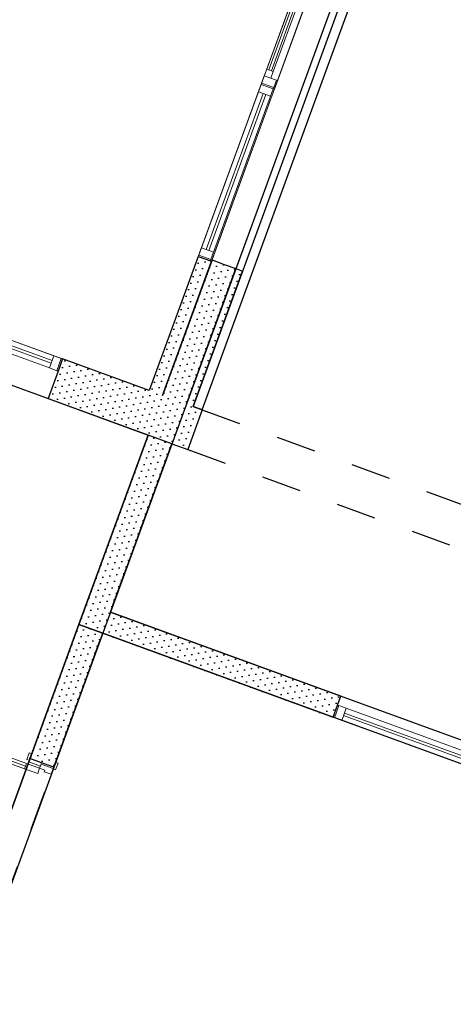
# Model space of a CAD drawing. Header units: millimetres. Extents: x 112481703 to 112588235, y 1264638581 to 1264713486.
# Tile 138 of 256: x 112544578 to 112547654, y 1264674234 to 1264681226. Entities that reach past the tile are written whole.
import ezdxf

# ---------------------------------------------------------------- set-up
doc = ezdxf.new("R2010")
doc.units = ezdxf.units.MM
doc.header["$LTSCALE"] = 0.5
doc.header["$MEASUREMENT"] = 0
doc.linetypes.add('PLINE', pattern=[0])
doc.linetypes.add('Stiplet', pattern=[1128.888893, 564.444447, -564.444447])
for name, color, linetype in [('0(Nye konstruksjoner)', 7, 'Continuous'), ('231- Bærende yttervegger', 7, 'Continuous'), ('231- Bærende yttervegger (Skravur)', 7, 'Continuous'), ('231- Bærende yttervegger (Skravur)(Nye konstruksjoner)', 7, 'Continuous'), ('231- Bærende yttervegger(Nye konstruksjoner)', 7, 'Continuous'), ('232- Ikke-bærende yttervegger (Skravur)(Nye konstruksjoner)', 7, 'Continuous'), ('232- Ikke-bærende yttervegger(Nye konstruksjoner)', 7, 'Continuous'), ('242- Ikke-bærende innervegger', 7, 'Continuous'), ('242- Ikke-bærende innervegger (Skravur)(Nye konstruksjoner)', 7, 'Continuous'), ('242- Ikke-bærende innervegger(Nye konstruksjoner)', 7, 'Continuous'), ('244- Vinduer_ dører_ foldevegger(Nye konstruksjoner)', 7, 'Continuous'), ('253- Oppforet gulv_ påstøp(Nye konstruksjoner)', 7, 'Continuous'), ('862- M___Nettoareal(Nye konstruksjoner)', 7, 'Continuous'), ('862- M___Nettoareal(Polylinje)(Nye konstruksjoner)', 7, 'Continuous')]:
    doc.layers.add(name, color=color, linetype=linetype)
doc.layers.add('234- Vinduer_ dører_ porter(Nye konstruksjoner)', color=7, linetype='Continuous', lineweight=0)
pattern_1 = [(249.956, (112557650, 1264717795), (-81.357, 29.68231), [0, -50]), (249.956, (112557682.11, 1264717756.67), (-81.357, 29.68231), [0, -50])]

# ---------------------------------------------------------------- blocks, each defined once
blk = doc.blocks.new('Pauserom_2360_62', base_point=(112548873.8, 1264680168.3))
at = {"layer": '862- M___Nettoareal(Polylinje)(Nye konstruksjoner)', "linetype": 'PLINE', "flags": 128}
blk.add_lwpolyline([(112548291, 1264685431.9), (112547579.6, 1264683481.8), (112545221.8, 1264677019.3), (112550247.7, 1264675185.7), (112551523.4, 1264678682.2), (112550847, 1264678929), (112551989.1, 1264682059.2), (112551473.3, 1264682247.3), (112550995.4, 1264683274.4), (112551372.4, 1264684307.7)], close=True, dxfattribs=at)
blk = doc.blocks.new('Korridor_ Kommunikasjon_2201_63', base_point=(112559704.1, 1264676700.3))
at = {"layer": '862- M___Nettoareal(Polylinje)(Nye konstruksjoner)', "linetype": 'PLINE', "flags": 128}
blk.add_lwpolyline([(112557148.6, 1264687798.4), (112555269.8, 1264688483.9), (112554593.4, 1264688730.7), (112553511, 1264685763.9), (112554187.4, 1264685517.2), (112553494.7, 1264683618.6), (112552802, 1264681720), (112552125.6, 1264681966.8), (112551052.2, 1264679024.5), (112551493.7, 1264678863.4), (112551728.6, 1264678777.7), (112551035.9, 1264676879.1), (112550343.2, 1264674980.5), (112545166.9, 1264676869), (112544028, 1264673747.3), (112543498.5, 1264672295.9), (112543785, 1264672191.3), (112543704.1, 1264671969.6), (112546498.9, 1264670950), (112546875.9, 1264671983.4), (112547903, 1264672461.3), (112548418.7, 1264672273.1), (112548432.4, 1264672310.7), (112549259.1, 1264672009.1), (112548842.3, 1264670866.8), (112550796.4, 1264670153.9), (112551756, 1264672784.3), (112551380.3, 1264672921.4), (112552531.9, 1264676077.8), (112553483, 1264678684.8), (112557992.2, 1264677039.6), (112558180.1, 1264676971), (112557241, 1264674397.1), (112557229, 1264674364.1), (112557085.1, 1264673969.6), (112557573.6, 1264673791.3), (112557094.1, 1264672477), (112559198.4, 1264671709.3), (112559498.2, 1264672531), (112560773, 1264676025.1), (112561658.9, 1264678453.5), (112562778, 1264681520.7), (112560481.1, 1264682358.7), (112559285.9, 1264679082.9), (112559211.2, 1264678878.2), (112554518.8, 1264680590.2), (112554680.9, 1264681034.5)], close=True, dxfattribs=at)
blk = doc.blocks.new('Inngang_ Hall_2101_67', base_point=(112541764.5, 1264675247.3))
at = {"layer": '862- M___Nettoareal(Polylinje)(Nye konstruksjoner)', "linetype": 'PLINE', "flags": 128}
blk.add_lwpolyline([(112536913.1, 1264674698.5), (112543329.4, 1264672357.6), (112543913.8, 1264673959.3), (112544997.9, 1264676930.7), (112545488.7, 1264678276), (112542407.3, 1264679400.2), (112541447.7, 1264676769.8), (112538112.7, 1264677986.5)], close=True, dxfattribs=at)
blk = doc.blocks.new('Vindu[126]', base_point=(112557650, 1264717795))
at = {"layer": '234- Vinduer_ dører_ porter(Nye konstruksjoner)', "linetype": 'PLINE'}
for p, q in [((112545845.1, 1264679544.7), (112546294.1, 1264680775.3)), ((112545867.7, 1264679606.7), (112546271.4, 1264680713.3)), ((112545939, 1264679510.4), (112546388, 1264680741)), ((112546271.4, 1264680713.3), (112546290.6, 1264680765.9)), ((112546357.9, 1264680681.8), (112546271.4, 1264680713.3)), ((112546290.6, 1264680765.9), (112546294.1, 1264680775.3)), ((112546377.1, 1264680734.4), (112546290.6, 1264680765.9)), ((112546294.1, 1264680775.3), (112546380.5, 1264680743.8)), ((112546294.1, 1264680775.3), (112546380.5, 1264680743.8)), ((112546377.1, 1264680734.4), (112546357.9, 1264680681.8)), ((112546380.5, 1264680743.8), (112546377.1, 1264680734.4)), ((112546380.5, 1264680743.8), (112546388, 1264680741)), ((112545901.5, 1264679594.3), (112546305.3, 1264680701)), ((112546324.1, 1264680694.1), (112545920.3, 1264679587.5)), ((112546357.9, 1264680681.8), (112545954.1, 1264679575.1)), ((112545848.5, 1264679554.1), (112545867.7, 1264679606.7)), ((112545867.7, 1264679606.7), (112545954.1, 1264679575.1)), ((112545845.1, 1264679544.7), (112545848.5, 1264679554.1)), ((112545845.1, 1264679544.7), (112545931.5, 1264679513.1)), ((112545845.1, 1264679544.7), (112545931.5, 1264679513.1)), ((112545934.9, 1264679522.5), (112545848.5, 1264679554.1)), ((112545954.1, 1264679575.1), (112545934.9, 1264679522.5)), ((112545934.9, 1264679522.5), (112545931.5, 1264679513.1)), ((112545931.5, 1264679513.1), (112545939, 1264679510.4))]:
    blk.add_line(p, q, dxfattribs=at)
blk = doc.blocks.new('Vindu[127]', base_point=(112557650, 1264717795))
at = {"layer": '234- Vinduer_ dører_ porter(Nye konstruksjoner)', "linetype": 'PLINE'}
for p, q in [((112546290.6, 1264680765.9), (112546739.6, 1264681996.6)), ((112546717, 1264681934.6), (112546736.2, 1264681987.2)), ((112546736.2, 1264681987.2), (112546739.6, 1264681996.6)), ((112546822.6, 1264681955.7), (112546736.2, 1264681987.2)), ((112546739.6, 1264681996.6), (112546826.1, 1264681965)), ((112546739.6, 1264681996.6), (112546826.1, 1264681965)), ((112546384.6, 1264680731.7), (112546833.6, 1264681962.3)), ((112546699.9, 1264681887.6), (112546717, 1264681934.6)), ((112546803.4, 1264681903), (112546717, 1264681934.6)), ((112546717, 1264681934.6), (112546764, 1264681917.4)), ((112546764, 1264681917.4), (112546746.8, 1264681870.5)), ((112546822.6, 1264681955.7), (112546803.4, 1264681903)), ((112546826.1, 1264681965), (112546822.6, 1264681955.7)), ((112546826.1, 1264681965), (112546833.6, 1264681962.3)), ((112546330.4, 1264680874.9), (112546699.9, 1264681887.6)), ((112546344.5, 1264680869.8), (112546714, 1264681882.5)), ((112546732.8, 1264681875.6), (112546363.3, 1264680862.9)), ((112546746.8, 1264681870.5), (112546377.4, 1264680857.8)), ((112546746.8, 1264681870.5), (112546699.9, 1264681887.6)), ((112546313.3, 1264680827.9), (112546330.4, 1264680874.9)), ((112546330.4, 1264680874.9), (112546377.4, 1264680857.8)), ((112546377.4, 1264680857.8), (112546360.2, 1264680810.8)), ((112546294.1, 1264680775.3), (112546313.3, 1264680827.9)), ((112546313.3, 1264680827.9), (112546399.7, 1264680796.4)), ((112546360.2, 1264680810.8), (112546313.3, 1264680827.9)), ((112546399.7, 1264680796.4), (112546380.5, 1264680743.8)), ((112546290.6, 1264680765.9), (112546294.1, 1264680775.3)), ((112546290.6, 1264680765.9), (112546377.1, 1264680734.4)), ((112546290.6, 1264680765.9), (112546377.1, 1264680734.4)), ((112546380.5, 1264680743.8), (112546294.1, 1264680775.3)), ((112546380.5, 1264680743.8), (112546377.1, 1264680734.4)), ((112546377.1, 1264680734.4), (112546384.6, 1264680731.7))]:
    blk.add_line(p, q, dxfattribs=at)
blk = doc.blocks.new('Dør tofløyet asymmetrisk[64]', base_point=(112557650, 1264717795))
at = {"layer": '234- Vinduer_ dører_ porter(Nye konstruksjoner)', "linetype": 'PLINE'}
for p, q in [((112544115.6, 1264676088.1), (112544129.3, 1264676125.6)), ((112544129.3, 1264676125.6), (112544223.3, 1264676091.4)), ((112544209.5, 1264676053.8), (112544115.6, 1264676088.1)), ((112544223.3, 1264676091.4), (112544209.5, 1264676053.8)), ((112544216.4, 1264676072.6), (112544618.5, 1264675925.9)), ((112544628.3, 1264675973.4), (112544645.5, 1264676020.3)), ((112544646.2, 1264675966.9), (112544628.3, 1264675973.4)), ((112544642.1, 1264675955.6), (112544650.7, 1264675979.1)), ((112544645.5, 1264676020.3), (112544663.3, 1264676013.8)), ((112544663.3, 1264676013.8), (112544646.2, 1264675966.9)), ((112544650.7, 1264675979.1), (112544733.3, 1264675948.9)), ((112544611.6, 1264675907.1), (112544625.3, 1264675944.7)), ((112544705.6, 1264675872.8), (112544611.6, 1264675907.1)), ((112544625.3, 1264675944.7), (112544719.3, 1264675910.4)), ((112544724.8, 1264675925.4), (112544642.1, 1264675955.6)), ((112544719.3, 1264675910.4), (112544705.6, 1264675872.8)), ((112544719.3, 1264675910.4), (112544729.9, 1264675939.5)), ((112544756.8, 1264675896.7), (112544719.3, 1264675910.4)), ((112544733.3, 1264675948.9), (112544724.8, 1264675925.4)), ((112544729.9, 1264675939.5), (112544733.3, 1264675948.9)), ((112544729.9, 1264675939.5), (112544816.3, 1264675908)), ((112544733.3, 1264675948.9), (112544819.8, 1264675917.4)), ((112544752.7, 1264675885.4), (112544756.8, 1264675896.7)), ((112544816.3, 1264675908), (112544801.6, 1264675867.6)), ((112544815.3, 1264675905.2), (112544832.4, 1264675952.1)), ((112544833.1, 1264675898.7), (112544815.3, 1264675905.2)), ((112544816.3, 1264675908), (112544819.8, 1264675917.4)), ((112544832.4, 1264675952.1), (112544850.3, 1264675945.6)), ((112544850.3, 1264675945.6), (112544833.1, 1264675898.7)), ((112544801.6, 1264675867.6), (112544752.7, 1264675885.4)), ((112543235.6, 1264674761.3), (112543221.9, 1264674723.7)), ((112543221.9, 1264674723.7), (112543315.8, 1264674689.5)), ((112543329.5, 1264674727.1), (112543235.6, 1264674761.3)), ((112543315.8, 1264674689.5), (112543329.5, 1264674727.1)), ((112543322.7, 1264674708.3), (112544074.2, 1264674434.1)), ((112544081.1, 1264674452.9), (112544067.3, 1264674415.3)), ((112544175, 1264674418.6), (112544081.1, 1264674452.9)), ((112544034, 1264674344.4), (112544051.2, 1264674391.4)), ((112544051.2, 1264674391.4), (112544069, 1264674384.9)), ((112544069, 1264674384.9), (112544051.9, 1264674337.9)), ((112544064.6, 1264674372.7), (112544073.1, 1264674396.1)), ((112544147.2, 1264674342.5), (112544064.6, 1264674372.7)), ((112544067.3, 1264674415.3), (112544161.3, 1264674381)), ((112544073.1, 1264674396.1), (112544155.8, 1264674366)), ((112544155.8, 1264674366), (112544147.2, 1264674342.5)), ((112544150.7, 1264674351.9), (112544147.2, 1264674342.5)), ((112544150.7, 1264674351.9), (112544161.3, 1264674381)), ((112544237.1, 1264674320.4), (112544150.7, 1264674351.9)), ((112544161.3, 1264674381), (112544175, 1264674418.6)), ((112544161.3, 1264674381), (112544198.9, 1264674367.3)), ((112544198.9, 1264674367.3), (112544203, 1264674378.6)), ((112544203, 1264674378.6), (112544251.8, 1264674360.7)), ((112544251.8, 1264674360.7), (112544237.1, 1264674320.4)), ((112544051.9, 1264674337.9), (112544034, 1264674344.4)), ((112544147.2, 1264674342.5), (112544233.7, 1264674311)), ((112544221, 1264674276.2), (112544238.1, 1264674323.2)), ((112544237.1, 1264674320.4), (112544233.7, 1264674311)), ((112544238.1, 1264674323.2), (112544256, 1264674316.7)), ((112544256, 1264674316.7), (112544238.8, 1264674269.7)), ((112544238.8, 1264674269.7), (112544221, 1264674276.2))]:
    blk.add_line(p, q, dxfattribs=at)
at = {"layer": '234- Vinduer_ dører_ porter(Nye konstruksjoner)', "linetype": 'PLINE', "flags": 128}
for points in [[(112544216.4, 1264676072.6), (112544618.5, 1264675925.9), (112544611.6, 1264675907.1), (112544209.5, 1264676053.8)], [(112544223.3, 1264676091.4), (112544625.3, 1264675944.7), (112544618.5, 1264675925.9), (112544216.4, 1264676072.6)], [(112543315.8, 1264674689.5), (112544067.3, 1264674415.3), (112544074.2, 1264674434.1), (112543322.7, 1264674708.3)], [(112543322.7, 1264674708.3), (112544074.2, 1264674434.1), (112544081.1, 1264674452.9), (112543329.5, 1264674727.1)]]:
    blk.add_lwpolyline(points, close=True, dxfattribs=at)
at = {"layer": '244- Vinduer_ dører_ foldevegger(Nye konstruksjoner)', "linetype": 'PLINE'}
for p, q in [((112544650.7, 1264675979.1), (112544663.3, 1264676013.8)), ((112544650.7, 1264675979.1), (112544663.3, 1264676013.8)), ((112544733.3, 1264675948.9), (112544650.7, 1264675979.1)), ((112544733.3, 1264675948.9), (112544650.7, 1264675979.1)), ((112544819.8, 1264675917.4), (112544733.3, 1264675948.9)), ((112544819.8, 1264675917.4), (112544733.3, 1264675948.9)), ((112544819.8, 1264675917.4), (112544832.4, 1264675952.1)), ((112544819.8, 1264675917.4), (112544832.4, 1264675952.1)), ((112544064.6, 1264674372.7), (112544051.9, 1264674337.9)), ((112544064.6, 1264674372.7), (112544051.9, 1264674337.9)), ((112544147.2, 1264674342.5), (112544064.6, 1264674372.7)), ((112544147.2, 1264674342.5), (112544064.6, 1264674372.7)), ((112544233.7, 1264674311), (112544147.2, 1264674342.5)), ((112544233.7, 1264674311), (112544147.2, 1264674342.5)), ((112544233.7, 1264674311), (112544221, 1264674276.2)), ((112544233.7, 1264674311), (112544221, 1264674276.2))]:
    blk.add_line(p, q, dxfattribs=at)
for centre, radius, start, end in [((112544719.3, 1264675910.4), 628, 159.95599, 249.95599), ((112544161.3, 1264674381), 1000, 69.95599, 159.95599)]:
    blk.add_arc(centre, radius, start, end, dxfattribs=at)
blk = doc.blocks.new('Vindu[163]', base_point=(112557650, 1264717795))
at = {"layer": '234- Vinduer_ dører_ porter(Nye konstruksjoner)', "linetype": 'PLINE'}
for p, q in [((112546833.1, 1264676359.1), (112546856.4, 1264676423)), ((112546856.4, 1264676423), (112548162.2, 1264675946.6)), ((112546801.6, 1264676272.7), (112546833.1, 1264676359.1)), ((112546801.6, 1264676272.7), (112546833.1, 1264676359.1)), ((112546842.5, 1264676355.7), (112546811, 1264676269.2)), ((112546842.5, 1264676355.7), (112546833.1, 1264676359.1)), ((112546895.1, 1264676336.5), (112546842.5, 1264676355.7)), ((112546863.6, 1264676250), (112546895.1, 1264676336.5)), ((112548076.9, 1264675905.3), (112546895.1, 1264676336.5)), ((112546801.6, 1264676272.7), (112548107.4, 1264675796.2)), ((112546801.6, 1264676272.7), (112546811, 1264676269.2)), ((112546811, 1264676269.2), (112546863.6, 1264676250)), ((112546863.6, 1264676250), (112548045.4, 1264675818.9)), ((112546875.9, 1264676283.9), (112548057.7, 1264675852.7)), ((112548064.6, 1264675871.5), (112546882.8, 1264676302.6)), ((112548076.9, 1264675905.3), (112548045.4, 1264675818.9)), ((112548129.5, 1264675886.1), (112548076.9, 1264675905.3)), ((112548138.9, 1264675882.7), (112548162.2, 1264675946.6)), ((112548045.4, 1264675818.9), (112548098, 1264675799.7)), ((112548129.5, 1264675886.1), (112548098, 1264675799.7)), ((112548107.4, 1264675796.2), (112548138.9, 1264675882.7)), ((112548107.4, 1264675796.2), (112548138.9, 1264675882.7)), ((112548138.9, 1264675882.7), (112548129.5, 1264675886.1)), ((112548098, 1264675799.7), (112548107.4, 1264675796.2))]:
    blk.add_line(p, q, dxfattribs=at)
blk = doc.blocks.new('Vindu[167]', base_point=(112557650, 1264717795))
at = {"layer": '234- Vinduer_ dører_ porter(Nye konstruksjoner)', "linetype": 'PLINE'}
for p, q in [((112543087.9, 1264679471.2), (112543056.4, 1264679384.8)), ((112543087.9, 1264679471.2), (112543056.4, 1264679384.8)), ((112543065.8, 1264679381.4), (112543097.3, 1264679467.8)), ((112543087.9, 1264679471.2), (112544882.2, 1264678816.6)), ((112543087.9, 1264679471.2), (112543097.3, 1264679467.8)), ((112543097.3, 1264679467.8), (112543149.9, 1264679448.6)), ((112543056.4, 1264679384.8), (112542985.1, 1264679189.4)), ((112543065.8, 1264679381.4), (112543056.4, 1264679384.8)), ((112543149.9, 1264679448.6), (112543118.4, 1264679362.2)), ((112544801, 1264678786.6), (112543130.7, 1264679396)), ((112543137.6, 1264679414.8), (112544807.9, 1264678805.4)), ((112543149.9, 1264679448.6), (112544820.2, 1264678839.2)), ((112543118.4, 1264679362.2), (112543065.8, 1264679381.4)), ((112544788.7, 1264678752.8), (112543118.4, 1264679362.2)), ((112542985.1, 1264679189.4), (112544779.4, 1264678534.8)), ((112544788.7, 1264678752.8), (112544820.2, 1264678839.2)), ((112544820.2, 1264678839.2), (112544872.8, 1264678820)), ((112544841.3, 1264678733.6), (112544872.8, 1264678820)), ((112544882.2, 1264678816.6), (112544850.7, 1264678730.2)), ((112544882.2, 1264678816.6), (112544850.7, 1264678730.2)), ((112544872.8, 1264678820), (112544882.2, 1264678816.6)), ((112544850.7, 1264678730.2), (112544779.4, 1264678534.8)), ((112544841.3, 1264678733.6), (112544788.7, 1264678752.8)), ((112544850.7, 1264678730.2), (112544841.3, 1264678733.6))]:
    blk.add_line(p, q, dxfattribs=at)
blk = doc.blocks.new('Veggåpning 07[219]', base_point=(112557650, 1264717795))
at = {"layer": '234- Vinduer_ dører_ porter(Nye konstruksjoner)', "linetype": 'PLINE'}
for p, q in [((112545942.4, 1264679519.8), (112546830.1, 1264681952.9)), ((112546830.1, 1264681952.9), (112546916.6, 1264681921.4)), ((112546916.6, 1264681921.4), (112546999.2, 1264681891.2)), ((112546111.5, 1264679458.1), (112546999.2, 1264681891.2)), ((112545942.4, 1264679519.8), (112546028.9, 1264679488.3)), ((112546028.9, 1264679488.3), (112546111.5, 1264679458.1))]:
    blk.add_line(p, q, dxfattribs=at)
blk = doc.blocks.new('Veggåpning 07[229]', base_point=(112557650, 1264717795))
at = {"layer": '234- Vinduer_ dører_ porter(Nye konstruksjoner)', "linetype": 'PLINE'}
for p, q in [((112546111.5, 1264679458.1), (112546999.2, 1264681891.2)), ((112546158.5, 1264679441), (112547046.2, 1264681874.1)), ((112546999.2, 1264681891.2), (112547046.2, 1264681874.1)), ((112546111.5, 1264679458.1), (112546158.5, 1264679441))]:
    blk.add_line(p, q, dxfattribs=at)

msp = doc.modelspace()

# ---------------------------------------------------------------- hatches: boundary and pattern name
at = {"layer": '231- Bærende yttervegger (Skravur)', "linetype": 'Continuous'}
h = msp.add_hatch(dxfattribs=at)
h.set_pattern_fill('Prikker_tett', color=256, style=0, pattern_type=2)
h.set_pattern_definition(pattern_1)
h.paths.add_polyline_path([(112545942.4, 1264679519.8), (112545591.5, 1264678557.8), (112545760.6, 1264678496.1), (112546111.5, 1264679458.1)])
h = msp.add_hatch(dxfattribs=at)
h.set_pattern_fill('Prikker_tett', color=256, style=0, pattern_type=2)
h.set_pattern_definition(pattern_1)
h.paths.add_polyline_path([(112545488.7, 1264678276), (112545657.8, 1264678214.3), (112545760.6, 1264678496.1), (112545591.5, 1264678557.8)])
h = msp.add_hatch(dxfattribs=at)
h.set_pattern_fill('Prikker_tett', color=256, style=0, pattern_type=2)
h.set_pattern_definition(pattern_1)
h.paths.add_polyline_path([(112545488.7, 1264678276), (112544997.9, 1264676930.7), (112545221.8, 1264677019.3), (112545657.8, 1264678214.3)])
h = msp.add_hatch(dxfattribs=at)
h.set_pattern_fill('Prikker_tett', color=256, style=0, pattern_type=2)
h.set_pattern_definition(pattern_1)
h.paths.add_polyline_path([(112545221.8, 1264677019.3), (112544997.9, 1264676930.7), (112545166.9, 1264676869)])
h = msp.add_hatch(dxfattribs=at)
h.set_pattern_fill('Prikker_tett', color=256, style=0, pattern_type=2)
h.set_pattern_definition(pattern_1)
h.paths.add_polyline_path([(112544997.9, 1264676930.7), (112544650.7, 1264675979.1), (112544819.8, 1264675917.4), (112545166.9, 1264676869)])
at = {"layer": '231- Bærende yttervegger (Skravur)(Nye konstruksjoner)', "linetype": 'Continuous'}
h = msp.add_hatch(dxfattribs=at)
h.set_pattern_fill('Prikker_tett', color=256, style=0, pattern_type=2)
h.set_pattern_definition(pattern_1)
h.paths.add_polyline_path([(112545939, 1264679510.4), (112545845.1, 1264679544.7), (112545497.5, 1264678592.1), (112545591.5, 1264678557.8)])
h = msp.add_hatch(dxfattribs=at)
h.set_pattern_fill('Prikker_tett', color=256, style=0, pattern_type=2)
h.set_pattern_definition(pattern_1)
h.paths.add_polyline_path([(112545488.7, 1264678276), (112545591.5, 1264678557.8), (112544882.2, 1264678816.6), (112544779.4, 1264678534.8)])
h = msp.add_hatch(dxfattribs=at)
h.set_pattern_fill('Prikker_tett', color=256, style=0, pattern_type=2)
h.set_pattern_definition(pattern_1)
h.paths.add_polyline_path([(112545657.8, 1264678214.3), (112545770.5, 1264678173.2), (112545873.3, 1264678455), (112545760.6, 1264678496.1)])
at = {"layer": '232- Ikke-bærende yttervegger (Skravur)(Nye konstruksjoner)', "linetype": 'Continuous'}
h = msp.add_hatch(dxfattribs=at)
h.set_pattern_fill('Prikker_tett', color=256, style=0, pattern_type=2)
h.set_pattern_definition(pattern_1)
h.paths.add_polyline_path([(112546111.5, 1264679458.1), (112545760.6, 1264678496.1), (112545807.5, 1264678479), (112546158.5, 1264679441)])
at = {"layer": '242- Ikke-bærende innervegger (Skravur)(Nye konstruksjoner)', "linetype": 'Continuous'}
h = msp.add_hatch(dxfattribs=at)
h.set_pattern_fill('Prikker_tett', color=256, style=0, pattern_type=2)
h.set_pattern_definition(pattern_1)
h.paths.add_polyline_path([(112545221.8, 1264677019.3), (112545166.9, 1264676869), (112546801.6, 1264676272.7), (112546856.4, 1264676423)])

# ---------------------------------------------------------------- linework, layer by layer
at = {"linetype": 'Stiplet'}
for p, q in [((112545873.3, 1264678455), (112550702, 1264676693.3)), ((112545770.5, 1264678173.2), (112550599.2, 1264676411.5))]:
    msp.add_line(p, q, dxfattribs=at)
at = {"layer": '0(Nye konstruksjoner)', "linetype": 'PLINE'}
msp.add_lwpolyline([(112544997.9, 1264676930.7), (112543913.8, 1264673959.3)], dxfattribs=at)
at = {"layer": '231- Bærende yttervegger', "linetype": 'PLINE'}
for p, q in [((112545942.4, 1264679519.8), (112546028.9, 1264679488.3)), ((112546028.9, 1264679488.3), (112546111.5, 1264679458.1)), ((112544650.7, 1264675979.1), (112544663.3, 1264676013.8)), ((112544733.3, 1264675948.9), (112544650.7, 1264675979.1)), ((112544819.8, 1264675917.4), (112544733.3, 1264675948.9)), ((112544819.8, 1264675917.4), (112544832.4, 1264675952.1))]:
    msp.add_line(p, q, dxfattribs=at)
at = {"layer": '231- Bærende yttervegger', "linetype": 'PLINE', "flags": 128}
for points in [[(112545942.4, 1264679519.8), (112545591.5, 1264678557.8)], [(112545760.6, 1264678496.1), (112546111.5, 1264679458.1)], [(112545488.7, 1264678276), (112544997.9, 1264676930.7)], [(112545221.8, 1264677019.3), (112545657.8, 1264678214.3)], [(112544997.9, 1264676930.7), (112544650.7, 1264675979.1)], [(112544819.8, 1264675917.4), (112545166.9, 1264676869)], [(112545166.9, 1264676869), (112544997.9, 1264676930.7)]]:
    msp.add_lwpolyline(points, dxfattribs=at)
at = {"layer": '231- Bærende yttervegger(Nye konstruksjoner)', "linetype": 'PLINE'}
for p, q in [((112545845.1, 1264679544.7), (112545931.5, 1264679513.1)), ((112545931.5, 1264679513.1), (112545939, 1264679510.4)), ((112544882.2, 1264678816.6), (112544850.7, 1264678730.2)), ((112544850.7, 1264678730.2), (112544779.4, 1264678534.8))]:
    msp.add_line(p, q, dxfattribs=at)
at = {"layer": '231- Bærende yttervegger(Nye konstruksjoner)', "linetype": 'PLINE', "flags": 128}
for points in [[(112545845.1, 1264679544.7), (112545497.5, 1264678592.1)], [(112545591.5, 1264678557.8), (112545939, 1264679510.4)], [(112545497.5, 1264678592.1), (112544882.2, 1264678816.6)], [(112544779.4, 1264678534.8), (112545488.7, 1264678276)], [(112545873.3, 1264678455), (112545807.5, 1264678479)], [(112545873.3, 1264678455), (112545770.5, 1264678173.2)], [(112545657.8, 1264678214.3), (112545770.5, 1264678173.2)]]:
    msp.add_lwpolyline(points, dxfattribs=at)
at = {"layer": '231- Bærende yttervegger(Nye konstruksjoner)', "linetype": 'Stiplet', "flags": 128}
for points in [[(112545488.7, 1264678276), (112543329.4, 1264672357.6)], [(112545657.8, 1264678214.3), (112545488.7, 1264678276)], [(112543498.5, 1264672295.9), (112545657.8, 1264678214.3)]]:
    msp.add_lwpolyline(points, dxfattribs=at)
at = {"layer": '232- Ikke-bærende yttervegger(Nye konstruksjoner)', "linetype": 'PLINE'}
msp.add_line((112546111.5, 1264679458.1), (112546158.5, 1264679441), dxfattribs=at)
at = {"layer": '232- Ikke-bærende yttervegger(Nye konstruksjoner)', "linetype": 'PLINE', "flags": 128}
for points in [[(112546111.5, 1264679458.1), (112545760.6, 1264678496.1)], [(112545807.5, 1264678479), (112546158.5, 1264679441)]]:
    msp.add_lwpolyline(points, dxfattribs=at)
at = {"layer": '242- Ikke-bærende innervegger', "linetype": 'PLINE'}
msp.add_line((112545221.8, 1264677019.3), (112545166.9, 1264676869), dxfattribs=at)
msp.add_line((112545221.8, 1264677019.3), (112545166.9, 1264676869), dxfattribs=at)
at = {"layer": '242- Ikke-bærende innervegger', "linetype": 'PLINE', "flags": 128}
msp.add_lwpolyline([(112544997.9, 1264676930.7), (112545166.9, 1264676869)], dxfattribs=at)
at = {"layer": '242- Ikke-bærende innervegger(Nye konstruksjoner)', "linetype": 'PLINE'}
for p, q in [((112546833.1, 1264676359.1), (112546856.4, 1264676423)), ((112546801.6, 1264676272.7), (112546833.1, 1264676359.1))]:
    msp.add_line(p, q, dxfattribs=at)
at = {"layer": '242- Ikke-bærende innervegger(Nye konstruksjoner)', "linetype": 'PLINE', "flags": 128}
for points in [[(112546856.4, 1264676423), (112545221.8, 1264677019.3)], [(112545166.9, 1264676869), (112546801.6, 1264676272.7)]]:
    msp.add_lwpolyline(points, dxfattribs=at)
at = {"layer": '253- Oppforet gulv_ påstøp(Nye konstruksjoner)', "linetype": 'PLINE', "flags": 128}
msp.add_lwpolyline([(112565480.4, 1264710489.2), (112558425.2, 1264713063.1), (112545807.5, 1264678479), (112545873.3, 1264678455), (112548458.6, 1264685541.1), (112553371.8, 1264683748.6), (112554037.1, 1264685572), (112556197.8, 1264684783.7), (112555981.9, 1264684191.9), (112557320.5, 1264683703.4), (112562854.1, 1264681684.6), (112567373.2, 1264694070.9), (112573906.6, 1264691687.3), (112578384.3, 1264703960.4), (112572888.6, 1264705965.4), (112572455.6, 1264704778.6), (112564461.1, 1264707695.4)], close=True, dxfattribs=at)

# ---------------------------------------------------------------- block references
at = {"layer": '234- Vinduer_ dører_ porter(Nye konstruksjoner)', "linetype": 'PLINE'}
for name in ['Vindu[127]', 'Veggåpning 07[219]', 'Veggåpning 07[229]', 'Vindu[126]', 'Vindu[167]', 'Vindu[163]']:
    msp.add_blockref(name, (112557650, 1264717795), dxfattribs=at)
at = {"layer": '244- Vinduer_ dører_ foldevegger(Nye konstruksjoner)', "linetype": 'PLINE'}
msp.add_blockref('Dør tofløyet asymmetrisk[64]', (112557650, 1264717795), dxfattribs=at)
at = {"layer": '862- M___Nettoareal(Nye konstruksjoner)', "linetype": 'Continuous'}
for name, p in [('Korridor_ Kommunikasjon_2201_63', (112559704.1, 1264676700.3)), ('Pauserom_2360_62', (112548873.8, 1264680168.3)), ('Inngang_ Hall_2101_67', (112541764.5, 1264675247.3))]:
    msp.add_blockref(name, p, dxfattribs=at)

doc.saveas('drawing.dxf')
